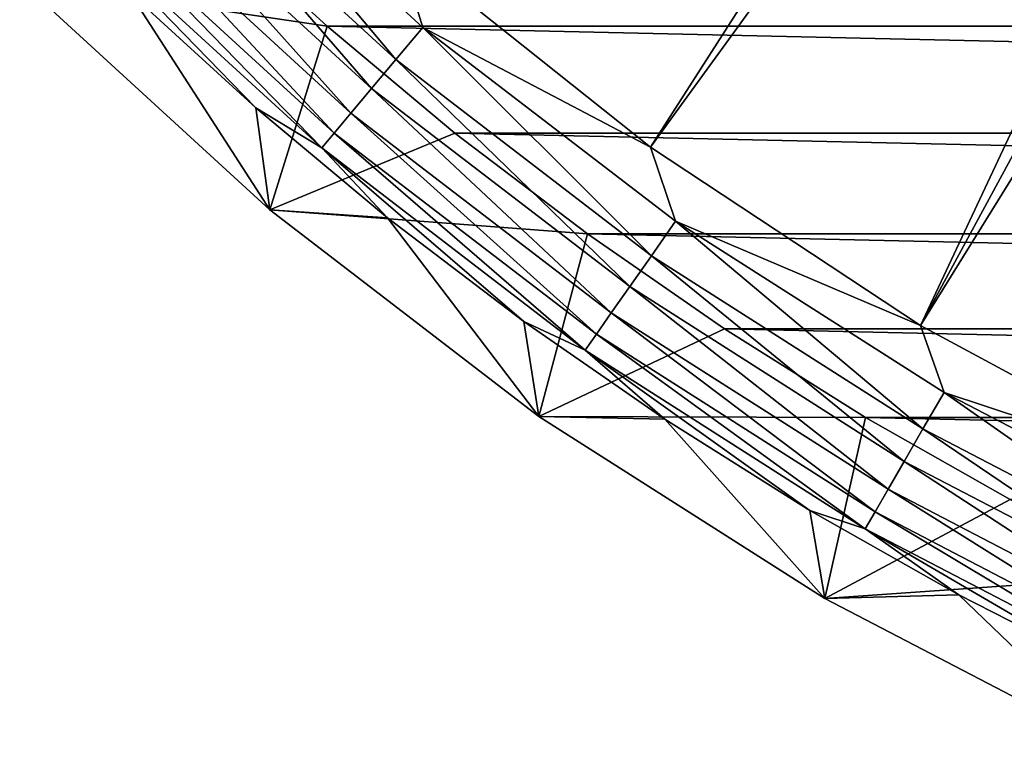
# Model space of a CAD drawing. Header units: metres. Extents: x -109 to 109, y -342 to 116.
# Tile 191 of 213: x 53.52 to 61.75, y 54.15 to 60.29. Entities that reach past the tile are written whole.
import ezdxf

# ---------------------------------------------------------------- set-up
doc = ezdxf.new("R2010")
doc.units = ezdxf.units.M
doc.layers.add('solid_505140_SW0001', color=7, linetype='CONTINUOUS')

msp = doc.modelspace()

# ---------------------------------------------------------------- linework, layer by layer
at = {"layer": 'solid_505140_SW0001'}
for points in [[(56.677921, 60.91177, -253.347092), (58.79147, 59.226273, -253.347092), (66.493484, 71.243019, -248.168854)], [(58.79147, 59.226273, -253.347092), (67.153908, 70.736252, -248.168854), (66.493484, 71.243019, -248.168854)], [(58.79147, 59.226273, -253.347092), (61.047607, 57.737011, -253.347092), (67.153908, 70.736252, -248.168854)], [(61.047607, 57.737011, -253.347092), (67.839951, 70.264748, -248.168854), (67.153908, 70.736252, -248.168854)], [(61.047607, 57.737011, -253.347092), (68.549736, 69.829788, -248.168854), (67.839951, 70.264748, -248.168854)], [(61.047607, 57.737011, -253.347092), (63.428154, 56.455986, -253.347092), (68.549736, 69.829788, -248.168854)], [(54.678047, 61.778046, -253.746521), (56.662994, 59.959179, -253.746521), (54.926861, 62.026859, -253.519211)], [(54.926861, 62.026859, -253.519211), (56.889175, 60.228729, -253.519211), (56.677921, 60.91177, -253.347092)], [(56.662994, 59.959179, -253.746521), (56.889175, 60.228729, -253.519211), (54.926861, 62.026859, -253.519211)], [(54.455997, 61.555996, -254.023773), (56.461143, 59.71862, -254.023773), (54.678047, 61.778046, -253.746521)], [(56.461143, 59.71862, -254.023773), (56.662994, 59.959179, -253.746521), (54.678047, 61.778046, -253.746521)], [(54.265682, 61.365681, -254.344772), (56.288139, 59.51244, -254.344772), (54.455997, 61.555996, -254.023773)], [(56.288139, 59.51244, -254.344772), (56.461143, 59.71862, -254.023773), (54.455997, 61.555996, -254.023773)], [(54.111359, 61.211357, -254.702332), (56.147854, 59.345257, -254.702332), (54.265682, 61.365681, -254.344772)], [(56.147854, 59.345257, -254.702332), (56.288139, 59.51244, -254.344772), (54.265682, 61.365681, -254.344772)], [(55.061275, 61.176922, -259), (56.089169, 60.237408, -259), (53.519001, 60.619061, -258.739532)], [(53.996483, 61.096485, -255.088455), (56.043427, 59.220806, -255.088455), (54.111359, 61.211357, -254.702332)], [(56.043427, 59.220806, -255.088455), (56.147854, 59.345257, -254.702332), (54.111359, 61.211357, -254.702332)], [(96.910835, 60.237408, -259), (56.089169, 60.237408, -259), (55.061275, 61.176922, -259)], [(96.910835, 60.237408, -259), (55.061275, 61.176922, -259), (97.938728, 61.176922, -259)], [(53.996483, 61.096485, -255.088455), (54.436199, 60.523041, -255.49202), (55.493759, 59.556389, -255.49202)], [(53.996483, 61.096485, -255.088455), (55.493759, 59.556389, -255.49202), (56.043427, 59.220806, -255.088455)], [(56.889175, 60.228729, -253.519211), (58.79147, 59.226273, -253.347092), (56.677921, 60.91177, -253.347092)], [(53.519001, 60.619061, -258.739532), (55.609341, 58.703606, -258.739532), (54.436199, 60.523041, -255.49202)], [(56.089169, 60.237408, -259), (55.609341, 58.703606, -258.739532), (53.519001, 60.619061, -258.739532)], [(55.609341, 58.703606, -258.739532), (55.493759, 59.556389, -255.49202), (54.436199, 60.523041, -255.49202)], [(56.089169, 60.237408, -259), (57.157566, 59.345436, -259), (55.609341, 58.703606, -258.739532)], [(95.84243, 59.345436, -259), (57.157566, 59.345436, -259), (56.089169, 60.237408, -259)], [(95.84243, 59.345436, -259), (56.089169, 60.237408, -259), (96.910835, 60.237408, -259)], [(56.662994, 59.959179, -253.746521), (58.798916, 58.320229, -253.746521), (56.889175, 60.228729, -253.519211)], [(56.889175, 60.228729, -253.519211), (59.00074, 58.608467, -253.519211), (58.79147, 59.226273, -253.347092)], [(58.798916, 58.320229, -253.746521), (59.00074, 58.608467, -253.519211), (56.889175, 60.228729, -253.519211)], [(56.461143, 59.71862, -254.023773), (58.618797, 58.062996, -254.023773), (56.662994, 59.959179, -253.746521)], [(58.618797, 58.062996, -254.023773), (58.798916, 58.320229, -253.746521), (56.662994, 59.959179, -253.746521)], [(56.288139, 59.51244, -254.344772), (58.46442, 57.842522, -254.344772), (56.461143, 59.71862, -254.023773)], [(58.46442, 57.842522, -254.344772), (58.618797, 58.062996, -254.023773), (56.461143, 59.71862, -254.023773)], [(55.609341, 58.703606, -258.739532), (56.59362, 58.638161, -255.49202), (55.493759, 59.556389, -255.49202)], [(56.043427, 59.220806, -255.088455), (55.493759, 59.556389, -255.49202), (56.59362, 58.638161, -255.49202)], [(56.147854, 59.345257, -254.702332), (58.339241, 57.663746, -254.702332), (56.288139, 59.51244, -254.344772)], [(58.339241, 57.663746, -254.702332), (58.46442, 57.842522, -254.344772), (56.288139, 59.51244, -254.344772)], [(57.157566, 59.345436, -259), (58.265121, 58.502159, -259), (55.609341, 58.703606, -258.739532)], [(56.043427, 59.220806, -255.088455), (58.246056, 57.530666, -255.088455), (56.147854, 59.345257, -254.702332)], [(58.246056, 57.530666, -255.088455), (58.339241, 57.663746, -254.702332), (56.147854, 59.345257, -254.702332)], [(94.734879, 58.502159, -259), (58.265121, 58.502159, -259), (57.157566, 59.345436, -259)], [(94.734879, 58.502159, -259), (57.157566, 59.345436, -259), (95.84243, 59.345436, -259)], [(56.043427, 59.220806, -255.088455), (56.59362, 58.638161, -255.49202), (57.73357, 57.770199, -255.49202)], [(56.043427, 59.220806, -255.088455), (57.73357, 57.770199, -255.49202), (58.246056, 57.530666, -255.088455)], [(59.00074, 58.608467, -253.519211), (61.047607, 57.737011, -253.347092), (58.79147, 59.226273, -253.347092)], [(55.609341, 58.703606, -258.739532), (57.858799, 56.977535, -258.739532), (56.59362, 58.638161, -255.49202)], [(58.265121, 58.502159, -259), (57.858799, 56.977535, -258.739532), (55.609341, 58.703606, -258.739532)], [(57.858799, 56.977535, -258.739532), (57.73357, 57.770199, -255.49202), (56.59362, 58.638161, -255.49202)], [(58.798916, 58.320229, -253.746521), (61.06955, 56.873676, -253.746521), (59.00074, 58.608467, -253.519211)], [(59.00074, 58.608467, -253.519211), (61.245487, 57.17841, -253.519211), (61.047607, 57.737011, -253.347092)], [(61.06955, 56.873676, -253.746521), (61.245487, 57.17841, -253.519211), (59.00074, 58.608467, -253.519211)], [(58.265121, 58.502159, -259), (59.409733, 57.709148, -259), (57.858799, 56.977535, -258.739532)], [(93.590271, 57.709148, -259), (59.409733, 57.709148, -259), (58.265121, 58.502159, -259)], [(93.590271, 57.709148, -259), (58.265121, 58.502159, -259), (94.734879, 58.502159, -259)], [(58.618797, 58.062996, -254.023773), (60.912537, 56.601723, -254.023773), (58.798916, 58.320229, -253.746521)], [(60.912537, 56.601723, -254.023773), (61.06955, 56.873676, -253.746521), (58.798916, 58.320229, -253.746521)], [(58.46442, 57.842522, -254.344772), (60.777962, 56.368633, -254.344772), (58.618797, 58.062996, -254.023773)], [(60.777962, 56.368633, -254.344772), (60.912537, 56.601723, -254.023773), (58.618797, 58.062996, -254.023773)], [(58.339241, 57.663746, -254.702332), (60.668839, 56.179626, -254.702332), (58.46442, 57.842522, -254.344772)], [(60.668839, 56.179626, -254.702332), (60.777962, 56.368633, -254.344772), (58.46442, 57.842522, -254.344772)], [(57.858799, 56.977535, -258.739532), (58.911316, 56.954258, -255.49202), (57.73357, 57.770199, -255.49202)], [(58.246056, 57.530666, -255.088455), (57.73357, 57.770199, -255.49202), (58.911316, 56.954258, -255.49202)], [(59.409733, 57.709148, -259), (60.588306, 56.968601, -259), (57.858799, 56.977535, -258.739532)], [(92.411697, 56.968601, -259), (60.588306, 56.968601, -259), (59.409733, 57.709148, -259)], [(92.411697, 56.968601, -259), (59.409733, 57.709148, -259), (93.590271, 57.709148, -259)], [(61.245487, 57.17841, -253.519211), (63.428154, 56.455986, -253.347092), (61.047607, 57.737011, -253.347092)], [(58.246056, 57.530666, -255.088455), (60.587612, 56.038933, -255.088455), (58.339241, 57.663746, -254.702332)], [(60.587612, 56.038933, -255.088455), (60.668839, 56.179626, -254.702332), (58.339241, 57.663746, -254.702332)], [(58.246056, 57.530666, -255.088455), (58.911316, 56.954258, -255.49202), (60.124489, 56.191971, -255.49202)], [(58.246056, 57.530666, -255.088455), (60.124489, 56.191971, -255.49202), (60.587612, 56.038933, -255.088455)], [(61.06955, 56.873676, -253.746521), (63.457619, 55.630524, -253.746521), (61.245487, 57.17841, -253.519211)], [(61.245487, 57.17841, -253.519211), (63.606327, 55.949432, -253.519211), (63.428154, 56.455986, -253.347092)], [(63.457619, 55.630524, -253.746521), (63.606327, 55.949432, -253.519211), (61.245487, 57.17841, -253.519211)], [(57.858799, 56.977535, -258.739532), (60.249966, 55.454193, -258.739532), (58.911316, 56.954258, -255.49202)], [(60.588306, 56.968601, -259), (60.249966, 55.454193, -258.739532), (57.858799, 56.977535, -258.739532)], [(60.588306, 56.968601, -259), (61.799213, 56.281502, -259), (60.249966, 55.454193, -258.739532)], [(91.200783, 56.281502, -259), (61.799213, 56.281502, -259), (60.588306, 56.968601, -259)], [(91.200783, 56.281502, -259), (60.588306, 56.968601, -259), (92.411697, 56.968601, -259)], [(60.249966, 55.454193, -258.739532), (60.124489, 56.191971, -255.49202), (58.911316, 56.954258, -255.49202)], [(60.912537, 56.601723, -254.023773), (63.324905, 55.345921, -254.023773), (61.06955, 56.873676, -253.746521)], [(63.324905, 55.345921, -254.023773), (63.457619, 55.630524, -253.746521), (61.06955, 56.873676, -253.746521)], [(60.777962, 56.368633, -254.344772), (63.211159, 55.10199, -254.344772), (60.912537, 56.601723, -254.023773)], [(63.211159, 55.10199, -254.344772), (63.324905, 55.345921, -254.023773), (60.912537, 56.601723, -254.023773)], [(60.668839, 56.179626, -254.702332), (63.118927, 54.904194, -254.702332), (60.777962, 56.368633, -254.344772)], [(63.118927, 54.904194, -254.702332), (63.211159, 55.10199, -254.344772), (60.777962, 56.368633, -254.344772)], [(61.799213, 56.281502, -259), (63.040012, 55.649303, -259), (60.249966, 55.454193, -258.739532)], [(60.249966, 55.454193, -258.739532), (61.370636, 55.484882, -255.49202), (60.124489, 56.191971, -255.49202)], [(60.587612, 56.038933, -255.088455), (60.124489, 56.191971, -255.49202), (61.370636, 55.484882, -255.49202)], [(60.587612, 56.038933, -255.088455), (63.050266, 54.756954, -255.088455), (60.668839, 56.179626, -254.702332)], [(63.050266, 54.756954, -255.088455), (63.118927, 54.904194, -254.702332), (60.668839, 56.179626, -254.702332)], [(60.587612, 56.038933, -255.088455), (61.370636, 55.484882, -255.49202), (62.647247, 54.834419, -255.49202)], [(60.587612, 56.038933, -255.088455), (62.647247, 54.834419, -255.49202), (63.050266, 54.756954, -255.088455)], [(63.040012, 55.649303, -259), (62.764835, 54.145031, -258.739532), (60.249966, 55.454193, -258.739532)], [(60.249966, 55.454193, -258.739532), (62.764835, 54.145031, -258.739532), (61.370636, 55.484882, -255.49202)], [(62.764835, 54.145031, -258.739532), (62.647247, 54.834419, -255.49202), (61.370636, 55.484882, -255.49202)]]:
    msp.add_3dface(points, dxfattribs=at)

doc.saveas('drawing.dxf')
